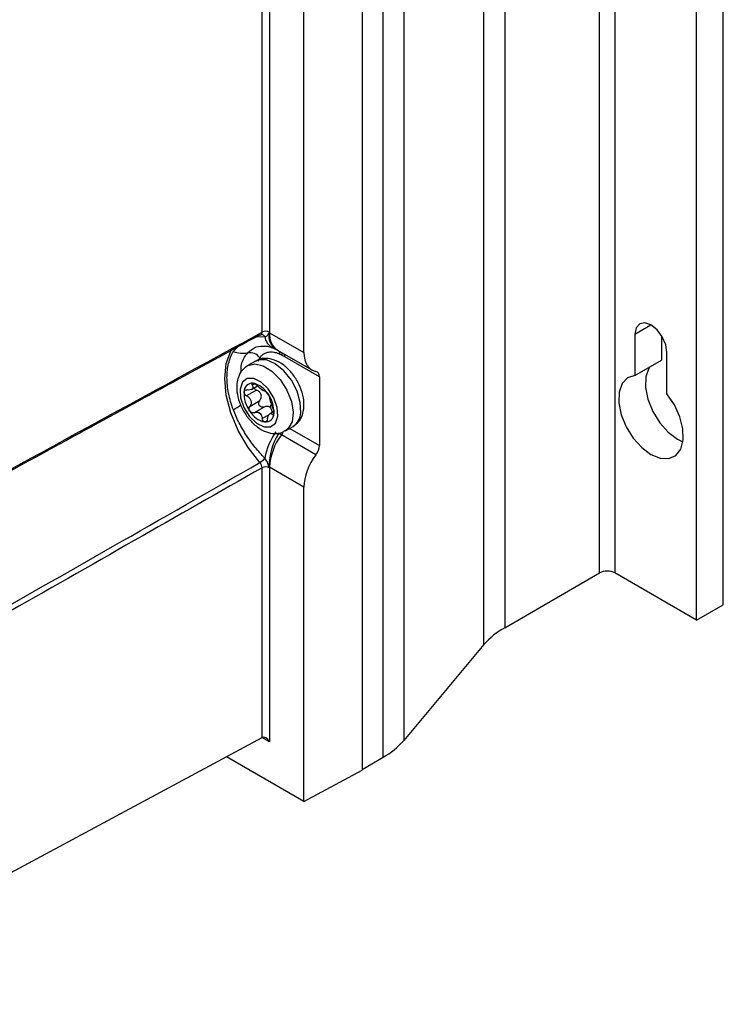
# Model space of a CAD drawing. Header units: millimetres. Extents: x 15440 to 16422, y 10215 to 11289.
# Tile 141 of 143: x 16348 to 16414, y 10965 to 11057. Entities that reach past the tile are written whole.
import ezdxf

# ---------------------------------------------------------------- set-up
doc = ezdxf.new("R2010")
doc.units = ezdxf.units.MM

msp = doc.modelspace()

# ---------------------------------------------------------------- linework, layer by layer
at = {"color": 7, "linetype": 'Continuous', "lineweight": 25}
for p, q in [((16402.168, 11005.281), (16402.168, 11215.132)), ((16403.583, 11215.132), (16403.583, 11005.281)), ((16413.659, 11002.321), (16413.659, 11212.172)), ((16393.361, 11210.047), (16393.361, 11000.196)), ((16411.184, 11000.892), (16411.184, 11210.743)), ((16391.426, 10998.624), (16391.426, 11208.475)), ((16383.99, 11199.582), (16383.99, 10989.731)), ((16382.055, 10988.159), (16382.055, 11198.01)), ((16380.102, 11196.882), (16380.102, 10986.96)), ((16370.817, 11027.648), (16370.817, 11153.867)), ((16371.518, 11153.863), (16371.518, 11027.644)), ((16374.706, 11025.749), (16374.706, 11152.077)), ((16405.456, 11027.47), (16406.942, 11028.328)), ((16370.298, 11027.224), (16371.063, 11027.244)), ((16370.613, 11027.396), (16370.709, 11027.417)), ((16370.775, 11027.435), (16370.767, 11027.436)), ((16371.516, 11027.591), (16374.706, 11025.749)), ((16405.456, 11027.47), (16405.456, 11023.628)), ((16407.931, 11027.32), (16407.931, 11025.057)), ((16372.063, 11026.079), (16372.243, 11025.984)), ((16370.605, 11025.279), (16370.425, 11024.914)), ((16372.241, 11025.989), (16375.444, 11024.14)), ((16376.145, 11023.496), (16372.93, 11025.352)), ((16408.426, 11021.914), (16408.426, 11025.756)), ((16370.197, 11024.956), (16369.483, 11024.544)), ((16405.456, 11023.628), (16407.931, 11025.057)), ((16376.145, 11023.496), (16376.145, 11017.122)), ((16369.85, 11022.335), (16370.398, 11022.652)), ((16370.137, 11022.851), (16369.902, 11022.715)), ((16370.306, 11022.263), (16369.385, 11021.731)), ((16369.679, 11020.759), (16370.6, 11021.29)), ((16371.009, 11020.698), (16370.088, 11020.166)), ((16371.684, 11020.969), (16371.534, 11020.674)), ((16370.837, 11019.627), (16371.466, 11019.991)), ((16371.905, 11020.279), (16371.555, 11020.077)), ((16371.763, 11020.019), (16371.911, 11020.104)), ((16372.982, 11018.481), (16373.697, 11018.894)), ((16375.825, 11016.265), (16372.616, 11018.118)), ((16373.387, 11018.715), (16376.145, 11017.122)), ((16374.706, 11013.265), (16371.516, 11015.106)), ((16370.817, 10989.993), (16370.817, 11015.055)), ((16371.518, 11015.051), (16371.518, 10989.582)), ((16374.706, 10984.059), (16374.706, 11013.265)), ((16393.361, 11000.196), (16402.168, 11005.281)), ((16411.184, 11000.892), (16403.583, 11005.281)), ((16411.184, 11000.892), (16413.659, 11002.321)), ((16391.426, 10998.624), (16383.99, 10989.731)), ((16324.727, 10965.212), (16370.817, 10989.993)), ((16371.518, 10989.582), (16370.81, 10989.99)), ((16374.706, 10984.059), (16367.508, 10988.214)), ((16380.102, 10987.031), (16382.055, 10988.159)), ((16374.706, 10984.059), (16380.102, 10986.96))]:
    msp.add_line(p, q, dxfattribs=at)
at = {"color": 7, "linetype": 'Continuous', "lineweight": 25, "flags": 128}
for points in [[(16408.426, 11025.756), (16408.313, 11026.477), (16407.991, 11027.219), (16407.51, 11027.869), (16406.941, 11028.328), (16406.373, 11028.525), (16405.891, 11028.432), (16405.57, 11028.061), (16405.456, 11027.47)], [(16370.613, 11015.543), (16369.52, 11016.947), (16368.605, 11018.513), (16367.917, 11020.159), (16367.489, 11021.802), (16367.344, 11023.356), (16367.489, 11024.744), (16367.917, 11025.892), (16367.947, 11025.946)], [(16369.47, 11024.536), (16369.48, 11024.542), (16370.143, 11024.707), (16370.923, 11024.526), (16371.737, 11024.019), (16372.497, 11023.239), (16373.119, 11022.273), (16373.537, 11021.224), (16373.705, 11020.207), (16373.605, 11019.33), (16373.248, 11018.691), (16372.988, 11018.485)], [(16374.403, 11020.157), (16374.368, 11021.117), (16374.071, 11022.164), (16373.544, 11023.186), (16372.844, 11024.071), (16372.046, 11024.723), (16371.238, 11025.072), (16370.506, 11025.08), (16370.197, 11024.956)], [(16406.804, 11024.406), (16406.738, 11024.303), (16406.459, 11023.508), (16406.43, 11022.517), (16406.653, 11021.413), (16407.11, 11020.29), (16407.761, 11019.242), (16408.552, 11018.358), (16409.416, 11017.712), (16409.906, 11017.476)], [(16368.771, 11022.367), (16368.822, 11021.543), (16369.132, 11020.653), (16369.654, 11019.831), (16370.309, 11019.203), (16370.997, 11018.865), (16371.613, 11018.867), (16372.063, 11019.21), (16372.28, 11019.841), (16372.229, 11020.665), (16371.919, 11021.555), (16371.397, 11022.377), (16370.742, 11023.005), (16370.054, 11023.344), (16369.438, 11023.341), (16368.987, 11022.998), (16368.771, 11022.367)], [(16405.456, 11023.628), (16404.768, 11023.405), (16404.263, 11022.874), (16403.984, 11022.079), (16403.955, 11021.088), (16404.178, 11019.984), (16404.635, 11018.861), (16405.286, 11017.813), (16406.077, 11016.929), (16406.941, 11016.284), (16407.805, 11015.931), (16408.597, 11015.902), (16409.248, 11016.198), (16409.704, 11016.794), (16409.928, 11017.64), (16409.899, 11018.665), (16409.62, 11019.782), (16409.115, 11020.896), (16408.426, 11021.914)]]:
    msp.add_lwpolyline(points, dxfattribs=at)
at = {"color": 7, "linetype": 'Continuous', "lineweight": 25}
for centre, radius, start, end in [((16370.747, 11027.081), 0.355, 27.17072, 85.44534), ((16371.164, 11026.96), 0.77, 62.65648, 116.76622), ((16372.429, 11027.422), 1.378, 187.44625, 243.01187), ((16372.926, 11027.289), 1.48, 168.18304, 234.5237), ((16373.196, 11027.386), 1.693, 173.04387, 235.64395), ((16369.076, 11028.542), 2.853, 251.17002, 277.97935), ((16369.694, 11024.605), 1.133, 36.46385, 101.28337), ((16371.761, 11025.545), 0.73, 3.0568, 28.76367), ((16372.009, 11025.489), 0.69, 359.53311, 22.72069), ((16372.231, 11025.365), 0.7, 358.92624, 21.14771), ((16369.927, 11022.118), 0.788, 86.08417, 181.16869), ((16369.539, 11020.829), 2.121, 30.51689, 77.99052), ((16371.941, 11021.968), 2.804, 177.2625, 216.43101), ((16369.888, 11020.993), 1.609, 50.66197, 57.84545), ((16371.31, 11022.969), 0.835, 227.31578, 241.19163), ((16369.11, 11020.241), 2.804, 357.2625, 36.43101), ((16361.335, 11031.719), 13.184, 301.15098, 304.79162), ((16371.512, 11021.38), 2.121, 210.51689, 257.99052), ((16371.516, 11021.419), 1.609, 230.66197, 237.84545), ((16370.094, 11019.443), 0.835, 47.31578, 61.19163), ((16371.124, 11020.09), 0.788, 266.08417, 1.16869), ((16372.901, 11020.167), 1.502, 301.97989, 359.59119), ((16377.556, 11014.65), 6.622, 145.45614, 168.65697), ((16377.31, 11015.156), 5.833, 147.89165, 180.10274), ((16376.821, 11014.875), 5.31, 142.36423, 177.50364), ((16371.232, 11019.142), 1.722, 323.49052, 334.11411), ((16369.788, 11016.901), 1.589, 301.25616, 323.35946), ((16371.164, 11014.367), 0.77, 62.65648, 116.76622), ((16402.876, 11003.916), 1.537, 62.60967, 117.39033), ((16396.859, 10993.916), 7.189, 119.11906, 139.08821), ((16378.557, 10994.439), 7.189, 299.11906, 319.08821)]:
    msp.add_arc(centre, radius, start, end, dxfattribs=at)
for centre, major_axis, ratio, start_param, end_param in [((16377.224, 11027.153), (1.796, 3.004), 0.587369, 2.36515, 3.346915), ((16375.426, 11023.095), (0.513, 0.858), 0.587369, 5.506743, 6.488508), ((16375.426, 11016.721), (0.513, 0.858), 0.587369, 4.524977, 5.506743), ((16377.224, 11014.668), (1.796, 3.004), 0.587369, 1.383385, 2.36515), ((16371.164, 10989.378), (-0.354, 0.612), 0.577335, 4.712348, 6.265691)]:
    msp.add_ellipse(centre, major_axis=major_axis, ratio=ratio, start_param=start_param, end_param=end_param, dxfattribs=at)
for points, knots in [([(16370.613, 11027.396), (16364.855, 11024.256), (16359.097, 11021.116), (16353.339, 11017.974), (16349.623, 11015.947), (16345.907, 11013.919), (16342.19, 11011.891), (16337.857, 11009.526), (16333.524, 11007.161), (16329.191, 11004.795), (16323.948, 11001.932), (16318.705, 10999.069), (16313.462, 10996.204)], [0.00049138, 0.00049138, 0.00049138, 0.00049138, 0.02451992, 0.02451992, 0.02451992, 0.04002634, 0.04002634, 0.04002634, 0.05810756, 0.05810756, 0.05810756, 0.07998385, 0.07998385, 0.07998385, 0.07998385]), ([(16370.709, 11027.417), (16370.71, 11027.417), (16370.744, 11027.425), (16370.785, 11027.485), (16370.815, 11027.57), (16370.816, 11027.631), (16370.817, 11027.648)], [0, 0, 0, 0, 0.008898, 0.428149, 0.847391, 1, 1, 1, 1]), ([(16370.711, 11027.41), (16370.733, 11027.421), (16370.764, 11027.436), (16370.766, 11027.436), (16370.767, 11027.435)], [0, 0, 0, 0, 0.716067, 1, 1, 1, 1]), ([(16371.063, 11027.244), (16371.164, 11027.239), (16371.251, 11027.274), (16371.347, 11027.375), (16371.373, 11027.417), (16371.406, 11027.489), (16371.415, 11027.514), (16371.436, 11027.564), (16371.45, 11027.591), (16371.477, 11027.592)], [0, 0, 0, 0, 0.5, 0.5, 0.75, 0.75, 0.875, 0.875, 1, 1, 1, 1]), ([(16368.155, 11025.842), (16368.162, 11025.853), (16368.261, 11026.02), (16368.398, 11026.143), (16368.525, 11026.257)], [0, 0, 0, 0, 0.068103, 1, 1, 1, 1]), ([(16369.472, 11025.717), (16369.72, 11025.945), (16370.176, 11026.364), (16370.836, 11026.351), (16371.137, 11026.346)], [0, 0, 0, 0, 0.544327, 1, 1, 1, 1]), ([(16371.134, 11026.361), (16371.188, 11026.362), (16371.354, 11026.366), (16371.627, 11026.256), (16371.812, 11026.181)], [0, 0, 0, 0, 0.3247816, 1, 1, 1, 1]), ([(16371.806, 11026.197), (16371.854, 11026.175), (16371.919, 11026.145), (16371.983, 11026.12), (16372.015, 11026.107), (16372.021, 11026.105), (16372.055, 11026.09), (16372.07, 11026.082), (16372.083, 11026.075)], [0, 0, 0, 0, 0.31419, 0.423577, 0.505292, 0.572577, 0.64843, 1, 1, 1, 1]), ([(16368.155, 11020.437), (16368.058, 11020.695), (16367.972, 11020.952), (16367.824, 11021.464), (16367.761, 11021.72), (16367.66, 11022.222), (16367.622, 11022.469), (16367.571, 11022.956), (16367.558, 11023.197), (16367.558, 11023.663), (16367.571, 11023.89), (16367.622, 11024.328), (16367.661, 11024.541), (16367.813, 11025.152), (16367.961, 11025.518), (16368.155, 11025.842)], [0, 0, 0, 0, 0.125, 0.125, 0.25, 0.25, 0.375, 0.375, 0.5, 0.5, 0.625, 0.625, 0.75, 0.75, 1, 1, 1, 1]), ([(16368.884, 11023.952), (16368.874, 11024.085), (16368.83, 11024.668), (16369.116, 11025.247), (16369.4, 11025.622), (16369.472, 11025.717)], [0, 0, 0, 0, 0.181333, 0.794632, 1, 1, 1, 1]), ([(16374.695, 11020.549), (16374.705, 11020.725), (16374.735, 11021.206), (16374.575, 11022.046), (16374.177, 11023.015), (16373.58, 11023.903), (16372.832, 11024.628), (16372.016, 11025.093), (16371.208, 11025.241), (16370.576, 11025.183), (16370.297, 11024.98), (16370.217, 11024.921)], [0, 0, 0, 0, 0.074311, 0.202889, 0.332852, 0.463263, 0.595869, 0.733304, 0.848279, 0.956162, 1, 1, 1, 1]), ([(16372.491, 11025.583), (16372.452, 11025.601), (16372.375, 11025.636), (16372.261, 11025.679), (16372.148, 11025.716), (16372.036, 11025.746), (16371.87, 11025.78), (16371.655, 11025.801), (16371.402, 11025.782), (16371.168, 11025.719), (16370.979, 11025.625), (16370.828, 11025.517), (16370.71, 11025.408), (16370.64, 11025.322), (16370.605, 11025.279)], [0, 0, 0, 0, 0.0500616, 0.0999276, 0.1497128, 0.199533, 0.2495032, 0.3743996, 0.4996399, 0.6240648, 0.7495129, 0.8324568, 0.9158038, 1, 1, 1, 1]), ([(16372.699, 11025.483), (16372.681, 11025.493), (16372.647, 11025.512), (16372.577, 11025.544), (16372.525, 11025.568), (16372.491, 11025.583)], [0, 0, 0, 0, 0.248197, 0.500053, 1, 1, 1, 1]), ([(16369.474, 11024.514), (16369.293, 11024.389), (16368.909, 11024.123), (16368.598, 11023.522), (16368.519, 11023.082), (16368.484, 11022.888)], [0, 0, 0, 0, 0.334138, 0.707218, 1, 1, 1, 1]), ([(16368.484, 11022.888), (16368.474, 11022.712), (16368.445, 11022.231), (16368.605, 11021.391), (16369.003, 11020.423), (16369.599, 11019.534), (16370.347, 11018.809), (16371.164, 11018.345), (16371.971, 11018.196), (16372.606, 11018.255), (16372.887, 11018.461), (16372.971, 11018.522)], [0, 0, 0, 0, 0.074204, 0.202598, 0.332375, 0.462599, 0.595014, 0.732253, 0.847063, 0.954792, 1, 1, 1, 1]), ([(16369.902, 11022.715), (16369.94, 11022.648), (16369.962, 11022.585), (16369.966, 11022.468), (16369.946, 11022.415), (16369.859, 11022.333), (16369.792, 11022.302), (16369.633, 11022.271), (16369.542, 11022.27), (16369.447, 11022.282)], [0, 0, 0, 0, 0.25, 0.25, 0.5, 0.5, 0.75, 0.75, 1, 1, 1, 1]), ([(16369.981, 11022.904), (16369.925, 11022.909), (16369.887, 11022.89), (16369.86, 11022.82), (16369.87, 11022.77), (16369.902, 11022.715)], [0, 0, 0, 0, 0.5, 0.5, 1, 1, 1, 1]), ([(16370.374, 11022.674), (16370.316, 11022.731), (16370.248, 11022.786), (16370.108, 11022.871), (16370.036, 11022.899), (16369.981, 11022.904)], [0, 0, 0, 0, 0.5, 0.5, 1, 1, 1, 1]), ([(16370.076, 11022.466), (16370.085, 11022.449), (16370.111, 11022.399), (16370.189, 11022.325), (16370.266, 11022.284), (16370.306, 11022.263)], [0, 0, 0, 0, 0.199709, 0.578242, 1, 1, 1, 1]), ([(16369.385, 11021.731), (16369.309, 11021.771), (16369.244, 11021.829), (16369.154, 11021.962), (16369.132, 11022.037), (16369.139, 11022.102)], [0, 0, 0, 0, 0.5, 0.5, 1, 1, 1, 1]), ([(16369.139, 11022.102), (16369.147, 11022.167), (16369.183, 11022.22), (16369.295, 11022.282), (16369.369, 11022.292), (16369.447, 11022.282)], [0, 0, 0, 0, 0.5, 0.5, 1, 1, 1, 1]), ([(16369.385, 11021.731), (16369.476, 11021.682), (16369.559, 11021.621), (16369.697, 11021.471), (16369.751, 11021.383), (16369.807, 11021.198), (16369.81, 11021.099), (16369.772, 11020.916), (16369.733, 11020.832), (16369.679, 11020.759)], [0, 0, 0, 0, 0.25, 0.25, 0.5, 0.5, 0.75, 0.75, 1, 1, 1, 1]), ([(16370.6, 11021.29), (16370.661, 11021.366), (16370.707, 11021.453), (16370.757, 11021.642), (16370.758, 11021.743), (16370.701, 11021.933), (16370.642, 11022.022), (16370.492, 11022.164), (16370.402, 11022.22), (16370.306, 11022.263)], [0, 0, 0, 0, 0.25, 0.25, 0.5, 0.5, 0.75, 0.75, 1, 1, 1, 1]), ([(16371.123, 11022.134), (16371.143, 11022.136), (16371.178, 11022.117), (16371.266, 11022.037), (16371.318, 11021.976), (16371.367, 11021.906)], [0, 0, 0, 0, 0.5, 0.5, 1, 1, 1, 1]), ([(16371.367, 11021.906), (16371.415, 11021.836), (16371.457, 11021.76), (16371.515, 11021.629), (16371.53, 11021.576), (16371.531, 11021.542)], [0, 0, 0, 0, 0.5, 0.5, 1, 1, 1, 1]), ([(16371.826, 11020.57), (16371.791, 11020.651), (16371.758, 11020.742), (16371.694, 11020.934), (16371.663, 11021.034), (16371.606, 11021.22), (16371.581, 11021.306), (16371.545, 11021.446), (16371.534, 11021.501), (16371.531, 11021.542)], [0, 0, 0, 0, 0.25, 0.25, 0.5, 0.5, 0.75, 0.75, 1, 1, 1, 1]), ([(16369.684, 11020.302), (16369.636, 11020.373), (16369.61, 11020.457), (16369.609, 11020.621), (16369.634, 11020.698), (16369.679, 11020.759)], [0, 0, 0, 0, 0.5, 0.5, 1, 1, 1, 1]), ([(16371.009, 11020.698), (16370.937, 11020.667), (16370.858, 11020.658), (16370.705, 11020.699), (16370.632, 11020.75), (16370.534, 11020.891), (16370.51, 11020.979), (16370.519, 11021.15), (16370.55, 11021.227), (16370.6, 11021.29)], [0, 0, 0, 0, 0.25, 0.25, 0.5, 0.5, 0.75, 0.75, 1, 1, 1, 1]), ([(16371.534, 11020.674), (16371.459, 11020.727), (16371.37, 11020.753), (16371.188, 11020.757), (16371.096, 11020.736), (16371.009, 11020.698)], [0, 0, 0, 0, 0.5, 0.5, 1, 1, 1, 1]), ([(16371.758, 11020.159), (16371.753, 11020.262), (16371.735, 11020.362), (16371.663, 11020.542), (16371.608, 11020.621), (16371.534, 11020.674)], [0, 0, 0, 0, 0.5, 0.5, 1, 1, 1, 1]), ([(16371.826, 11020.57), (16371.855, 11020.503), (16371.88, 11020.422), (16371.913, 11020.255), (16371.919, 11020.172), (16371.911, 11020.107)], [0, 0, 0, 0, 0.5, 0.5, 1, 1, 1, 1]), ([(16371.063, 11015.953), (16370.759, 11016.26), (16370.465, 11016.589), (16369.899, 11017.291), (16369.632, 11017.657), (16369.134, 11018.418), (16368.902, 11018.815), (16368.594, 11019.416), (16368.497, 11019.618), (16368.316, 11020.026), (16368.232, 11020.232), (16368.155, 11020.437)], [0, 0, 0, 0, 0.25, 0.25, 0.5, 0.5, 0.75, 0.75, 0.875, 0.875, 1, 1, 1, 1]), ([(16370.088, 11020.166), (16370.021, 11020.138), (16369.946, 11020.134), (16369.801, 11020.181), (16369.733, 11020.232), (16369.684, 11020.302)], [0, 0, 0, 0, 0.5, 0.5, 1, 1, 1, 1]), ([(16371.309, 11019.586), (16371.327, 11019.685), (16371.355, 11019.777), (16371.425, 11019.937), (16371.468, 11020.002), (16371.554, 11020.085), (16371.599, 11020.103), (16371.684, 11020.091), (16371.724, 11020.064), (16371.763, 11020.019)], [0, 0, 0, 0, 0.25, 0.25, 0.5, 0.5, 0.75, 0.75, 1, 1, 1, 1]), ([(16371.911, 11020.107), (16371.904, 11020.041), (16371.884, 11019.998), (16371.829, 11019.968), (16371.795, 11019.982), (16371.763, 11020.019)], [0, 0, 0, 0, 0.5, 0.5, 1, 1, 1, 1]), ([(16373.691, 11018.911), (16373.878, 11019.04), (16374.266, 11019.309), (16374.582, 11019.915), (16374.66, 11020.355), (16374.695, 11020.549)], [0, 0, 0, 0, 0.340429, 0.709984, 1, 1, 1, 1]), ([(16371.07, 11019.305), (16371.015, 11019.31), (16370.96, 11019.347), (16370.876, 11019.464), (16370.848, 11019.543), (16370.837, 11019.627)], [0, 0, 0, 0, 0.5, 0.5, 1, 1, 1, 1]), ([(16371.309, 11019.586), (16371.294, 11019.504), (16371.264, 11019.43), (16371.18, 11019.327), (16371.126, 11019.3), (16371.07, 11019.305)], [0, 0, 0, 0, 0.5, 0.5, 1, 1, 1, 1]), ([(16317.208, 10985.082), (16326.138, 10990.17), (16335.068, 10995.26), (16343.998, 11000.354), (16348.311, 11002.813), (16352.623, 11005.274), (16356.935, 11007.735), (16361.495, 11010.336), (16366.054, 11012.939), (16370.613, 11015.543)], [0, 0, 0, 0, 0.03726266, 0.03726266, 0.03726266, 0.05525761, 0.05525761, 0.05525761, 0.07428298, 0.07428298, 0.07428298, 0.07428298]), ([(16370.817, 11015.055), (16370.818, 11015.133), (16370.798, 11015.221), (16370.727, 11015.392), (16370.675, 11015.475), (16370.613, 11015.543)], [0, 0, 0, 0, 0.5, 0.5, 1, 1, 1, 1]), ([(16371.477, 11015.146), (16371.45, 11015.173), (16371.436, 11015.211), (16371.415, 11015.282), (16371.405, 11015.317), (16371.373, 11015.424), (16371.347, 11015.495), (16371.283, 11015.635), (16371.245, 11015.706), (16371.16, 11015.836), (16371.114, 11015.896), (16371.063, 11015.953)], [0, 0, 0, 0, 0.125, 0.125, 0.25, 0.25, 0.5, 0.5, 0.75, 0.75, 1, 1, 1, 1]), ([(16370.817, 11015.055), (16366.858, 11012.798), (16362.899, 11010.542), (16358.94, 11008.286), (16350.787, 11003.64), (16342.634, 10998.997), (16334.481, 10994.355), (16328.751, 10991.093), (16323.021, 10987.832), (16317.29, 10984.572)], [0.00049138, 0.00049138, 0.00049138, 0.00049138, 0.01700244, 0.01700244, 0.01700244, 0.05100731, 0.05100731, 0.05100731, 0.07490604, 0.07490604, 0.07490604, 0.07490604])]:
    msp.add_open_spline(points, degree=3, knots=knots, dxfattribs=at)
for points in [[(16313.523, 10996.393), (16332.621, 11006.823), (16351.719, 11017.242), (16370.817, 11027.648)], [(16371.477, 11027.592), (16371.491, 11027.592), (16371.504, 11027.592), (16371.516, 11027.591)], [(16371.518, 11027.644), (16371.518, 11027.626), (16371.517, 11027.608), (16371.516, 11027.591)], [(16372.93, 11025.352), (16372.853, 11025.397), (16372.776, 11025.441), (16372.699, 11025.483)], [(16370.745, 11022.356), (16370.618, 11022.451), (16370.486, 11022.561), (16370.374, 11022.674)], [(16371.123, 11022.134), (16371.083, 11022.132), (16371.013, 11022.167), (16370.908, 11022.238)], [(16370.088, 11020.166), (16370.219, 11020.222), (16370.365, 11020.231), (16370.496, 11020.175)], [(16370.66, 11020.057), (16370.76, 11019.946), (16370.816, 11019.792), (16370.837, 11019.627)], [(16372.616, 11018.118), (16372.535, 11018.164), (16372.453, 11018.211), (16372.37, 11018.257)], [(16371.516, 11015.106), (16371.504, 11015.12), (16371.491, 11015.133), (16371.477, 11015.146)], [(16371.516, 11015.106), (16371.517, 11015.088), (16371.518, 11015.07), (16371.518, 11015.051)]]:
    msp.add_open_spline(points, degree=3, dxfattribs=at)

doc.saveas('drawing.dxf')
